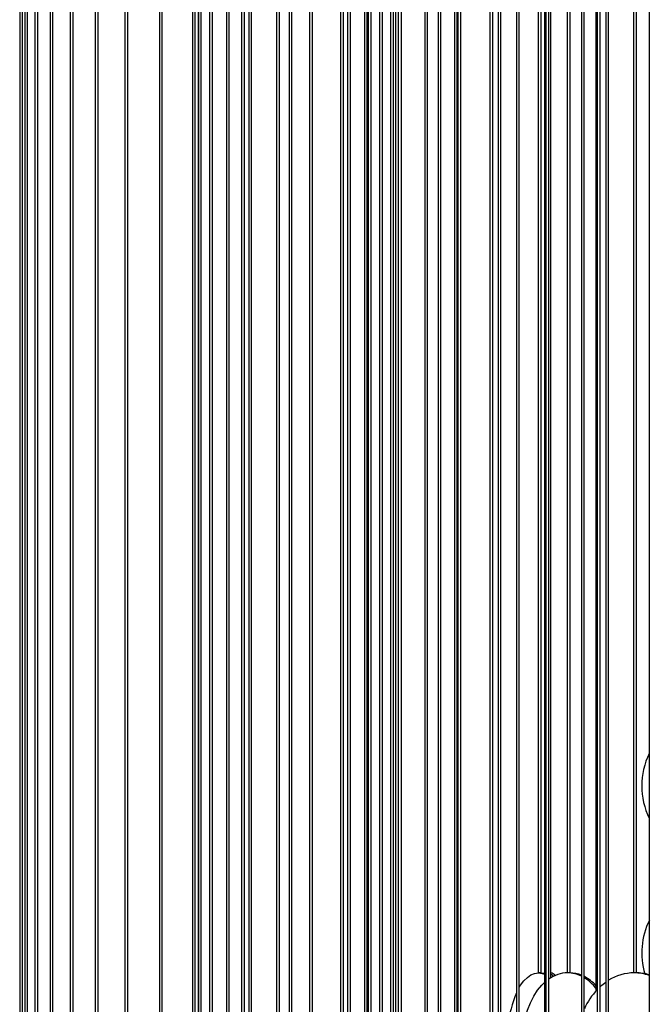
# Model space of a CAD drawing. Header units: millimetres. Extents: x 495 to 2657, y 518 to 2595.
# Tile 36 of 96: x 530 to 639, y 2300 to 2471. Entities that reach past the tile are written whole.
import ezdxf

# ---------------------------------------------------------------- set-up
doc = ezdxf.new("R2010")
doc.units = ezdxf.units.MM

msp = doc.modelspace()

# ---------------------------------------------------------------- linework, layer by layer
at = {"color": 7, "linetype": 'Continuous', "lineweight": 25}
for p, q in [((529.53, 2574.8), (529.53, 2132.55)), ((530.03, 2132.55), (530.03, 2574.8)), ((530.41, 2574.8), (530.41, 2132.39)), ((530.91, 2132.46), (530.91, 2574.8)), ((532.18, 2574.8), (532.18, 2132.55)), ((532.68, 2132.55), (532.68, 2574.8)), ((534.81, 2574.8), (534.81, 2131.97)), ((535.31, 2132.12), (535.31, 2574.8)), ((538.31, 2574.8), (538.31, 2132.55)), ((538.81, 2132.55), (538.81, 2574.8)), ((542.65, 2574.8), (542.65, 2131.24)), ((543.15, 2131.49), (543.15, 2574.8)), ((547.82, 2574.8), (547.82, 2132.55)), ((548.32, 2132.55), (548.32, 2574.8)), ((553.8, 2574.8), (553.8, 2130.04)), ((554.3, 2130.42), (554.3, 2574.8)), ((559.54, 2574.8), (559.54, 2190.05)), ((560.04, 2190.05), (560.04, 2574.8)), ((560.53, 2574.8), (560.53, 2189.84)), ((560.57, 2574.8), (560.57, 2132.55)), ((561.07, 2132.55), (561.07, 2574.8)), ((562.5, 2574.8), (562.5, 2190.05)), ((563, 2190.05), (563, 2574.8)), ((565.44, 2574.8), (565.44, 2189.33)), ((565.94, 2189.5), (565.94, 2574.8)), ((568.08, 2574.8), (568.08, 2127.93)), ((568.58, 2128.59), (568.58, 2574.8)), ((569.33, 2574.8), (569.33, 2190.05)), ((569.83, 2190.05), (569.83, 2574.8)), ((574.16, 2574.8), (574.16, 2188.52)), ((574.66, 2188.78), (574.66, 2574.8)), ((576.33, 2574.8), (576.33, 2132.55)), ((576.83, 2132.55), (576.83, 2574.8)), ((579.89, 2574.8), (579.89, 2190.05)), ((580.39, 2190.05), (580.39, 2574.8)), ((585.26, 2574.8), (585.26, 2122.53)), ((585.76, 2124.66), (585.76, 2574.8)), ((586.51, 2574.8), (586.51, 2187.39)), ((587.01, 2187.76), (587.01, 2574.8)), ((589.42, 2574.8), (589.42, 2247.46)), ((589.92, 2247.54), (589.92, 2574.8)), ((590.08, 2574.8), (590.08, 2247.55)), ((590.58, 2247.55), (590.58, 2574.8)), ((592.06, 2574.8), (592.06, 2239.88)), ((592.56, 2242.84), (592.56, 2574.8)), ((593.96, 2574.8), (593.96, 2190.05)), ((594.46, 2190.05), (594.46, 2574.8)), ((594.85, 2574.8), (594.85, 2132.55)), ((595.35, 2132.55), (595.35, 2574.8)), ((595.84, 2247.55), (595.84, 2574.8)), ((599.89, 2574.8), (599.89, 2235.05)), ((600.39, 2235.05), (600.39, 2574.8)), ((602.22, 2574.8), (602.22, 2185.74)), ((602.72, 2186.3), (602.72, 2574.8)), ((605.05, 2574.8), (605.05, 2120.05)), ((605.55, 2120.05), (605.55, 2574.8)), ((605.67, 2574.8), (605.67, 2247.55)), ((606.17, 2247.55), (606.17, 2574.8)), ((611.24, 2574.8), (611.24, 2190.05)), ((611.74, 2190.05), (611.74, 2574.8)), ((612.64, 2574.8), (612.64, 2235.05)), ((613.14, 2235.05), (613.14, 2574.8)), ((615.83, 2574.8), (615.83, 2132.55)), ((616.33, 2132.55), (616.33, 2574.8)), ((619.63, 2574.8), (619.63, 2305.05)), ((620.13, 2305.05), (620.13, 2574.8)), ((620.73, 2574.8), (620.73, 2247.55)), ((620.97, 2574.8), (620.97, 2182.91)), ((621.47, 2183.92), (621.47, 2574.8)), ((621.82, 2304.19), (621.82, 2574.8)), ((624.67, 2574.8), (624.67, 2305.05)), ((625.17, 2305.05), (625.17, 2574.8)), ((627.13, 2574.8), (627.13, 2120.05)), ((627.63, 2120.05), (627.63, 2574.8)), ((629.64, 2574.8), (629.64, 2301.9)), ((629.87, 2574.8), (629.87, 2235.05)), ((630.37, 2235.05), (630.37, 2574.8)), ((631.35, 2574.8), (631.35, 2190.05)), ((631.85, 2190.05), (631.85, 2574.8)), ((636.17, 2574.8), (636.17, 2305.05)), ((636.67, 2305.05), (636.67, 2574.8)), ((638.92, 2574.8), (638.92, 2132.55)), ((619.63, 2305.05), (619.63, 2305.05)), ((620.13, 2305.05), (619.63, 2305.05)), ((620.11, 2305.05), (620.73, 2304.97)), ((620.13, 2305.05), (620.13, 2305.05)), ((621.82, 2304.44), (622, 2304.3)), ((624.67, 2305.05), (624.67, 2305.05)), ((625.17, 2305.05), (624.67, 2305.05)), ((625.17, 2305.05), (625.17, 2305.05)), ((636.17, 2305.05), (636.17, 2305.05)), ((636.67, 2305.05), (636.17, 2305.05)), ((636.67, 2305.05), (636.67, 2305.05))]:
    msp.add_line(p, q, dxfattribs=at)
at = {"color": 7, "linetype": 'Continuous', "lineweight": 25, "flags": 128}
for points in [[(616.33, 2302.54), (616.56, 2302.92), (617.13, 2303.67), (617.73, 2304.27), (618.36, 2304.7), (619, 2304.96), (619.66, 2305.05)], [(619.66, 2305.05), (620.31, 2304.96), (620.73, 2304.81)], [(621.82, 2304.85), (621.99, 2304.7), (622.21, 2304.41)], [(618.4, 2284.94), (617.98, 2285.88), (617.53, 2287.17), (617.17, 2288.55), (616.92, 2289.97), (616.78, 2291.44), (616.76, 2292.92), (616.84, 2294.39), (617.03, 2295.84), (617.34, 2297.25), (617.74, 2298.58), (618.25, 2299.84), (618.84, 2300.99), (619.52, 2302.02), (620.27, 2302.92), (620.73, 2303.36)], [(630.37, 2302.64), (630.69, 2302.92), (631.35, 2303.43)]]:
    msp.add_lwpolyline(points, dxfattribs=at)
at = {"color": 7, "linetype": 'Continuous', "lineweight": 25}
for centre, radius, start, end in [((650.33, 2337.55), 12.73, 153.7348, 206.2652), ((650.34, 2308.55), 12.73, 153.739, 196.6785), ((624.83, 2299.34), 5.71, 90.9828, 126.063), ((621.66, 2303.95), 1.11, 34.7752, 82.2538), ((624.69, 2299.62), 5.43, 63.272, 89.5877), ((625.09, 2299.69), 5.36, 67.5577, 89.685), ((624.08, 2297.79), 7.52, 42.2382, 61.7999), ((623.31, 2297.33), 8.11, 38.6703, 57.8196), ((684.71, 2302.91), 55.1, 177.7737, 180.0254), ((636.32, 2296.66), 8.39, 90.3724, 122.169), ((636.25, 2296.9), 8.14, 70.9013, 89.8905), ((636.56, 2296.93), 8.12, 73.0968, 89.9093), ((638.69, 2293.79), 12.14, 136.6608, 155.5688), ((637.45, 2292.71), 23.37, 157.6815, 186.382)]:
    msp.add_arc(centre, radius, start, end, dxfattribs=at)

doc.saveas('drawing.dxf')
